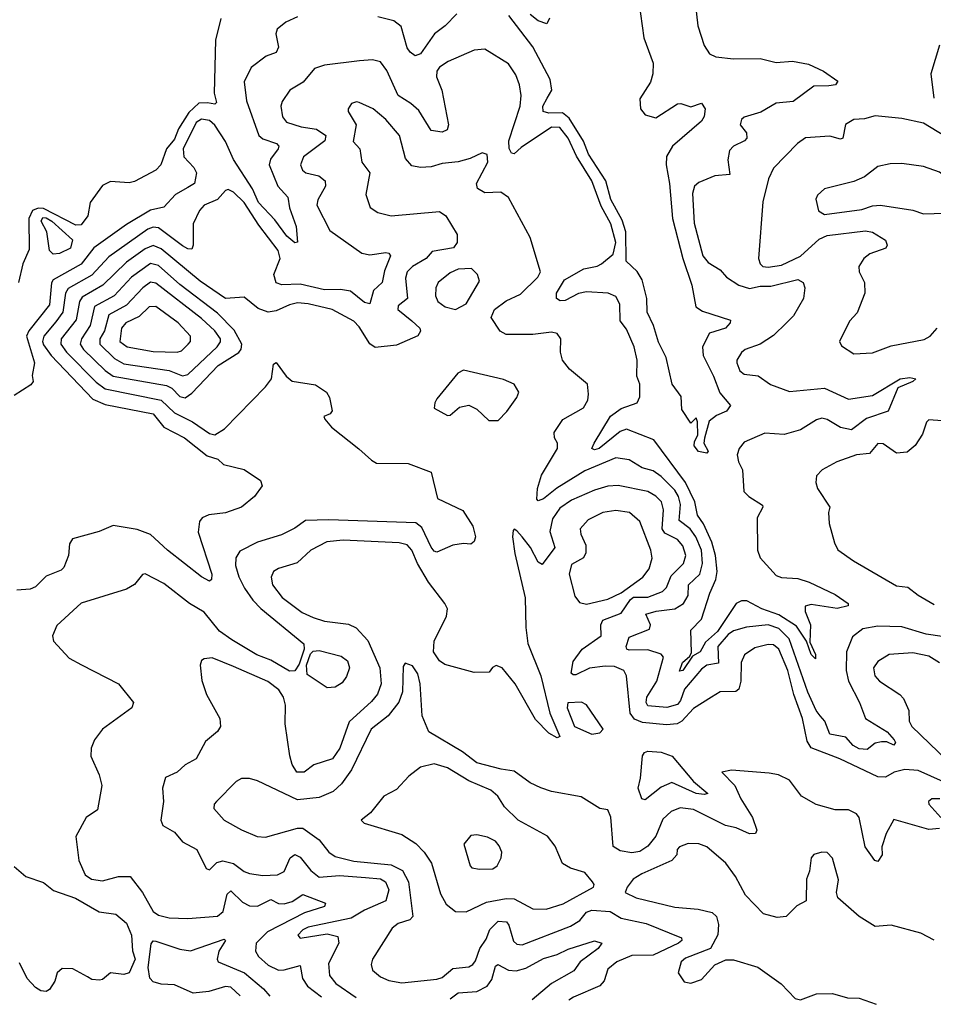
# Model space of a CAD drawing. Extents: x 1552294 to 1694791, y 811929 to 917222.
# Tile 127 of 256: x 1620356 to 1623772, y 820067 to 823748. Entities that reach past the tile are written whole.
import ezdxf

# ---------------------------------------------------------------- set-up
doc = ezdxf.new("R2010")
doc.units = 0

msp = doc.modelspace()

# ---------------------------------------------------------------- linework, layer by layer
at = {"layer": '0CON10XD'}
for points in [[(1622870.8, 823910.8), (1622892.2, 823725), (1622915, 823651.4), (1622935, 823620), (1622958.6, 823608.6), (1623025, 823601.1), (1623125, 823603.2), (1623185, 823587.6), (1623245, 823592.5), (1623305, 823582.3), (1623361.2, 823555), (1623415, 823518), (1623406.2, 823505), (1623381.1, 823501.1), (1623325, 823498.9), (1623247.6, 823442.4), (1623184.2, 823435.8), (1623127.4, 823402.6), (1623065, 823384.2), (1623054.4, 823375), (1623050, 823355), (1623074.2, 823325), (1623074.3, 823305), (1623065.7, 823295), (1623025, 823274.8), (1623010.5, 823259.5), (1623004.4, 823224.4), (1623010.7, 823169.3), (1622955, 823164.3), (1622895, 823139.2), (1622879.4, 823125), (1622871.3, 823098.7), (1622877.3, 822987.3), (1622910.3, 822865), (1622930.3, 822840.3), (1622975, 822813.3), (1622998.2, 822785), (1623045, 822755.3), (1623085, 822742.5), (1623125, 822752), (1623165, 822752.3), (1623265, 822776.2), (1623285.3, 822765.3), (1623291.8, 822745), (1623286.2, 822705), (1623249.8, 822640.2), (1623223.3, 822615)], [(1622671.1, 823815), (1622690.2, 823680.2), (1622724.3, 823585), (1622723.3, 823545), (1622714.3, 823515), (1622675, 823452.5), (1622677.1, 823415), (1622695, 823392.5), (1622735, 823380.6), (1622815, 823433.5), (1622827.5, 823435), (1622865, 823422), (1622905, 823436), (1622919.2, 823415), (1622915, 823386.7), (1622905, 823368.6), (1622797.4, 823275), (1622774, 823236), (1622772.6, 823205), (1622786, 823135), (1622797.2, 823005), (1622835.8, 822855), (1622869.2, 822755), (1622884.4, 822675), (1622908.5, 822658.5), (1623013.8, 822625), (1623012.5, 822615), (1622994.5, 822595), (1622935, 822575.5), (1622909.6, 822525), (1622912, 822492), (1622950.7, 822415), (1622973.3, 822353.3), (1623013.8, 822305), (1622998.8, 822285), (1622961.7, 822268.3), (1622933.6, 822246.4), (1622916.2, 822183.8), (1622914.4, 822165), (1622930.6, 822135), (1622925, 822127.5), (1622893.9, 822133.9), (1622878.1, 822155), (1622878.6, 822171.4), (1622891.1, 822195), (1622890, 822245), (1622885, 822260), (1622865, 822240), (1622831.2, 822291.2), (1622829.6, 822339.6), (1622796.2, 822385), (1622773.6, 822485), (1622745, 822542.2), (1622725.6, 822605), (1622702.3, 822655), (1622700.6, 822705), (1622683.9, 822775), (1622665, 822807), (1622624.2, 822845), (1622622.7, 822955), (1622608.1, 822998.1), (1622565.9, 823075.8), (1622548.1, 823145), (1622483.1, 823245), (1622463.9, 823293.9), (1622409.9, 823379.9), (1622385, 823399.2), (1622335, 823398.8), (1622313.1, 823405), (1622312, 823425), (1622328, 823455), (1622345.2, 823485), (1622340, 823525), (1622275, 823646.6), (1622185, 823764.2)], [(1621395, 823758.5), (1621350.9, 823739.2), (1621318, 823712), (1621313.5, 823695), (1621323.2, 823645), (1621315, 823625.6), (1621277.9, 823612.1), (1621220.9, 823569.1), (1621194.7, 823515.3), (1621204, 823445), (1621249.7, 823315), (1621265, 823303), (1621315.6, 823285), (1621324.4, 823275), (1621322.7, 823265), (1621293, 823227), (1621289.1, 823205), (1621321.2, 823125), (1621357.8, 823085), (1621364.1, 823045), (1621389.5, 822975), (1621394.1, 822915.9), (1621385, 822913.8), (1621355, 822939.2), (1621310, 823000), (1621248.4, 823065), (1621225.7, 823115.7), (1621154.7, 823225), (1621125, 823292.1), (1621085, 823353.6), (1621065, 823371.3), (1621035, 823376.2), (1621015, 823363.8), (1620967.6, 823265), (1620969.8, 823235), (1621007.2, 823195), (1621017.4, 823175), (1621008.8, 823135), (1620985, 823121), (1620937.8, 823095), (1620895, 823047.5), (1620845, 823035.9), (1620755, 822981.9), (1620633.4, 822895), (1620585, 822834.4), (1620480.8, 822775), (1620475, 822764), (1620467.6, 822682.4), (1620390.3, 822585), (1620381.4, 822565), (1620411.4, 822465), (1620401.7, 822418.3), (1620406, 822395), (1620397.5, 822382.5), (1620335, 822343.5)], [(1621990.5, 823769.5), (1621947.3, 823725), (1621907.2, 823695), (1621855, 823620.4), (1621835, 823613.1), (1621816, 823626), (1621805, 823642.5), (1621782.1, 823722.1), (1621755, 823743.5), (1621695, 823759.1)], [(1622336.4, 823753.6), (1622327, 823733), (1622295, 823743.8), (1622265, 823766.9)], [(1621107.9, 823752.1), (1621088.3, 823671.7), (1621083.3, 823473.3), (1621091.2, 823438.8), (1621085, 823432), (1621057.7, 823437.7), (1621025, 823436.5), (1620988.7, 823401.3), (1620950, 823340), (1620935, 823301.9), (1620905.2, 823265), (1620883.3, 823205), (1620865, 823185.6), (1620785, 823142.5), (1620765, 823138.5), (1620695, 823142.5), (1620665, 823127.7), (1620619.4, 823065), (1620610, 823015), (1620585, 822981.4), (1620565, 822980), (1620445, 823041.8), (1620425, 823043.8), (1620403.9, 823035), (1620390, 823005), (1620390.6, 822889.4), (1620367.1, 822835), (1620351.4, 822765)], [(1623795, 823653.3), (1623763.3, 823545), (1623774.1, 823454.1)], [(1623223.3, 822615), (1623175, 822567.5), (1623125, 822535.5), (1623068.8, 822515), (1623055, 822504.2), (1623036.9, 822475), (1623036.9, 822465), (1623048.6, 822435), (1623065, 822422.9), (1623116.7, 822416.7), (1623163.9, 822383.9), (1623235, 822358.4), (1623365, 822370.9), (1623455, 822329.7), (1623545, 822342.4), (1623648, 822405), (1623685, 822410), (1623706.7, 822405), (1623695.8, 822395), (1623638.9, 822371.1), (1623603.1, 822285), (1623522.6, 822257.4), (1623466.2, 822215), (1623425, 822223.4), (1623375, 822253.4), (1623355, 822257.7), (1623335, 822252.4), (1623275, 822215.2), (1623215, 822197.4), (1623142.4, 822202.4), (1623065, 822168.6), (1623045.7, 822145), (1623038.3, 822121.7), (1623043.5, 822095), (1623058.5, 822065), (1623064.1, 821984.1), (1623082.9, 821965), (1623133.2, 821933.2), (1623134.6, 821925), (1623113.4, 821885), (1623114.7, 821765), (1623125, 821735.8), (1623185, 821670.6), (1623205, 821663.1), (1623265, 821658.3), (1623308.2, 821645), (1623405, 821599.2), (1623453.8, 821565), (1623453.6, 821556.4), (1623413.1, 821546.9), (1623315, 821562), (1623292.9, 821555), (1623292.4, 821535), (1623313.1, 821485), (1623310.6, 821420.6), (1623332.2, 821375), (1623331.7, 821358.3), (1623315, 821374), (1623298, 821425), (1623261, 821481), (1623195, 821522.7), (1623130.9, 821545), (1623074.6, 821575.4), (1623055, 821575.8), (1623035, 821564.8), (1622965, 821460.1), (1622919.7, 821420.3), (1622899.8, 821385), (1622871.1, 821368.9), (1622835.4, 821315), (1622822.5, 821312.5), (1622834.2, 821345), (1622861.9, 821368.1), (1622867.3, 821382.7), (1622866, 821465), (1622905, 821506.7), (1622935.9, 821604.1), (1622959.5, 821655), (1622963.7, 821685), (1622957.8, 821745), (1622943.7, 821795), (1622913.1, 821863.1), (1622890.2, 821895), (1622880.1, 821945), (1622845, 822017.2), (1622727.4, 822177.4), (1622625, 822216.5), (1622601.5, 822208.5), (1622522.5, 822145), (1622505, 822139.6), (1622495.6, 822145), (1622504.5, 822164.5), (1622565, 822265.3), (1622605, 822294.7), (1622665, 822315.6), (1622675, 822337.5), (1622675.3, 822385), (1622663.8, 822415), (1622664.6, 822475), (1622653.8, 822525), (1622625, 822590.8), (1622601.6, 822621.6), (1622600, 822685), (1622585, 822712.9), (1622556.1, 822726.1), (1622475, 822730.8), (1622445, 822724.1), (1622395, 822697.8), (1622377.3, 822697.3), (1622362.5, 822705), (1622363.1, 822725), (1622393.3, 822775), (1622465, 822817.1), (1622515, 822826.1), (1622531.9, 822835), (1622575, 822871.9), (1622585.3, 822915), (1622566, 822985), (1622530.7, 823050.7), (1622495.8, 823145), (1622437.4, 823237.4), (1622406.5, 823305), (1622375.9, 823345), (1622345, 823345.8), (1622230.4, 823269.6), (1622205, 823246.5), (1622195, 823249.4), (1622186.3, 823266.3), (1622184.8, 823295), (1622227.7, 823425), (1622231.4, 823465), (1622224.7, 823504.7), (1622211.5, 823541.5), (1622183.5, 823583.5), (1622095, 823638.2), (1622055, 823634.7), (1621957.8, 823592.2), (1621925, 823570), (1621915, 823555.8), (1621914.8, 823535), (1621934, 823485), (1621958.8, 823355), (1621953.8, 823336.2), (1621935, 823327.9), (1621893.8, 823333.8), (1621848.1, 823408.2), (1621818.7, 823435), (1621771.2, 823465), (1621728.1, 823558.1), (1621705, 823590), (1621675, 823597.8), (1621625.8, 823594.2), (1621495, 823578.5), (1621458, 823565), (1621415.8, 823515), (1621365.9, 823484.1), (1621337.6, 823442.4), (1621332.7, 823425), (1621338.2, 823385), (1621353.1, 823365), (1621407.9, 823347.9), (1621465, 823338.7), (1621500, 823315), (1621496.6, 823295), (1621417.5, 823235), (1621405.4, 823205), (1621413.6, 823185), (1621426, 823176), (1621474.8, 823164.8), (1621497.8, 823145), (1621498.9, 823125), (1621471, 823075), (1621466.8, 823055), (1621515, 822960.4), (1621635, 822874.6), (1621665, 822868.9), (1621725, 822877.8), (1621736.7, 822875), (1621742.5, 822865), (1621720.5, 822809.5), (1621711.2, 822765), (1621678.2, 822735), (1621665, 822685.8), (1621645, 822690.4), (1621593.3, 822733.3), (1621555, 822739.5), (1621495, 822737.6), (1621405, 822759.8), (1621336.5, 822756.5), (1621314.2, 822764.2), (1621306.5, 822795), (1621329.7, 822855), (1621322.5, 822885), (1621249.5, 822979.5), (1621195, 823064.7), (1621155, 823103.5), (1621135, 823113.1), (1621125, 823110), (1621094.8, 823075.2), (1621045.5, 823054.5), (1621028.3, 823035), (1621004.7, 822985), (1621004.6, 822905.4), (1620999.4, 822890.6), (1620985, 822890.7), (1620965, 822902), (1620875, 822969.5), (1620855, 822972.3), (1620835, 822964.5), (1620688.9, 822861.1), (1620625, 822792.7), (1620536.9, 822743.1), (1620526.7, 822725), (1620516.7, 822655), (1620491.3, 822618.7), (1620445.9, 822565), (1620441.2, 822545), (1620445, 822532.2), (1620473, 822493), (1620629.7, 822329.7), (1620675, 822308.7), (1620854.6, 822275), (1620895.1, 822225.1), (1620972.1, 822185), (1621056.8, 822116.8), (1621096.7, 822105), (1621117.5, 822085), (1621195, 822066.2), (1621256.7, 822025), (1621262.5, 822005), (1621233.3, 821965), (1621185, 821925.8), (1621125.4, 821904.6), (1621063.3, 821896.7), (1621037.5, 821885), (1621027.7, 821872.3), (1621022.6, 821832.6), (1621074.4, 821675), (1621073.3, 821655), (1621065, 821648.8), (1621035.4, 821665.4), (1620907.8, 821765), (1620845, 821823.2), (1620795, 821841.5), (1620705, 821857.5), (1620652.5, 821835), (1620553.3, 821806.7), (1620541.7, 821788.3), (1620537.9, 821745), (1620520.6, 821699.4), (1620510.5, 821689.5), (1620455, 821667.5), (1620415, 821627.5), (1620395, 821619.2), (1620345, 821615.7)], [(1623805, 821441.9), (1623745, 821450.6), (1623655, 821477.8), (1623565, 821481), (1623509, 821471), (1623469.4, 821440.6), (1623448.1, 821385), (1623445.7, 821315), (1623454.8, 821274.8), (1623495.7, 821195.7), (1623518.5, 821135), (1623599.2, 821085), (1623626, 821055), (1623630.9, 821045), (1623625, 821035.7), (1623598.1, 821048.1), (1623578.3, 821048.3), (1623555, 821043.1), (1623525, 821019.2), (1623495, 821022), (1623473.1, 821035), (1623444.5, 821065.5), (1623385, 821077.3), (1623366.6, 821125), (1623349.5, 821145), (1623334.1, 821165), (1623303.5, 821233.5), (1623233.3, 821433.3), (1623195, 821472.4), (1623155, 821485.9), (1623073.5, 821476.5), (1623025, 821462.9), (1623005, 821450), (1622966.7, 821405), (1622968.4, 821341.6), (1622925, 821334.8), (1622905, 821320.4), (1622842.1, 821245), (1622826.8, 821203.2), (1622815, 821187.9), (1622776.3, 821176.3), (1622705, 821182.5), (1622698.4, 821195), (1622701.3, 821215), (1622738.2, 821275), (1622763.6, 821365), (1622755, 821376), (1622705, 821391.6), (1622635, 821390.5), (1622625.6, 821395), (1622623.2, 821405), (1622635, 821438.8), (1622710.9, 821469.2), (1622714.1, 821485), (1622697.5, 821525), (1622736.3, 821536.3), (1622805.1, 821544.9), (1622837.9, 821565), (1622855.2, 821595), (1622856.5, 821635), (1622898.7, 821675), (1622909.2, 821715), (1622905.6, 821765), (1622884.6, 821815), (1622863, 821845), (1622821.7, 821875), (1622827.3, 821935), (1622819.7, 821965), (1622805, 821989), (1622755, 822039.8), (1622725, 822061.6), (1622683, 822073), (1622635, 822102.7), (1622585, 822110.3), (1622468.6, 822061.4), (1622364.1, 821995.9), (1622315, 821956.2), (1622295, 821949.2), (1622290, 821955), (1622292.6, 821995), (1622307.5, 822045), (1622366.6, 822145), (1622366.8, 822165), (1622355.5, 822185), (1622353.8, 822205), (1622386.2, 822253.8), (1622463.6, 822296.4), (1622480, 822325), (1622482.2, 822347.8), (1622479.2, 822385), (1622412, 822442), (1622385.6, 822475), (1622378.5, 822505), (1622379.2, 822555), (1622365.6, 822575), (1622345, 822579.4), (1622275, 822570.5), (1622175, 822571.1), (1622152.9, 822582.9), (1622118.8, 822635), (1622130.9, 822665), (1622175, 822696.8), (1622228.2, 822721.8), (1622293.1, 822785), (1622303.3, 822805), (1622264.2, 822934.2), (1622183, 823083), (1622155, 823103.6), (1622095, 823100.9), (1622067.3, 823117.3), (1622064.5, 823135), (1622106.4, 823215), (1622104.1, 823244.1), (1622085, 823250.8), (1622040.8, 823229.2), (1621995, 823216.8), (1621935, 823210.4), (1621895, 823197.5), (1621855, 823195.4), (1621821.7, 823201.7), (1621798.9, 823228.9), (1621775.4, 823315), (1621725, 823374.5), (1621677.5, 823415), (1621625, 823438.6), (1621615, 823441.4), (1621596.7, 823435), (1621584.2, 823415), (1621584.4, 823405), (1621614.1, 823355), (1621602.6, 823292.6), (1621627.5, 823265), (1621635.6, 823215), (1621664.7, 823175), (1621650, 823095), (1621666.1, 823046.1), (1621695, 823027.3), (1621745, 823014.6), (1621925, 823031.5), (1621948.8, 823015), (1621991.2, 822945), (1621991.7, 822915), (1621977.9, 822895), (1621898.7, 822881.3), (1621875.8, 822855), (1621824.7, 822825), (1621804.1, 822805), (1621798, 822782), (1621806.4, 822705), (1621771.6, 822678.4), (1621769.3, 822665), (1621822.5, 822622.5), (1621852.1, 822595), (1621855, 822583.3), (1621844.2, 822565.8), (1621765, 822531.6), (1621685, 822522.1), (1621665, 822536.3), (1621625, 822599.6), (1621605, 822620.8), (1621524.5, 822664.5), (1621435, 822686.1), (1621395, 822689.3), (1621365, 822682.5), (1621315, 822659.3), (1621284.7, 822654.7), (1621248, 822668), (1621195, 822710), (1621125, 822705.4), (1621030.5, 822770.5), (1620885, 822891), (1620855, 822904.2), (1620825, 822891.5), (1620755, 822842), (1620667.1, 822755), (1620589.3, 822710.7), (1620579.2, 822695), (1620566.3, 822626.3), (1620511, 822555), (1620509.3, 822535), (1620530.9, 822505), (1620642.2, 822392.2), (1620675, 822367.6), (1620885, 822325.5), (1620935, 822277.7), (1621001.9, 822245), (1621065, 822200.3), (1621085, 822195.5), (1621121.2, 822218.8), (1621275.3, 822375), (1621296.9, 822405), (1621305, 822460), (1621315, 822466.7), (1621352.2, 822415), (1621375, 822396.7), (1621462.4, 822382.4), (1621502.5, 822355), (1621514.3, 822335), (1621524, 822286), (1621516.7, 822275), (1621493.3, 822265), (1621496.2, 822255), (1621522, 822225), (1621623.7, 822143.7), (1621670.9, 822100.9), (1621690.5, 822090.5), (1621808.5, 822088.5), (1621895, 822056.7), (1621917.5, 821957.5), (1622012.7, 821912.7), (1622050.8, 821855), (1622060, 821815), (1622055, 821797.5), (1622043, 821787), (1622015, 821790), (1621975, 821783.3), (1621915, 821757.5), (1621905, 821761.2), (1621895, 821776), (1621859.1, 821849.1), (1621836.7, 821866.7), (1621511.8, 821878.2), (1621425, 821875.3), (1621385, 821846.7), (1621335, 821821.5), (1621244.8, 821795.2), (1621178.9, 821761.1), (1621163.7, 821736.3), (1621162.9, 821707.1), (1621174.8, 821665), (1621196.8, 821623.2), (1621227.7, 821577.7), (1621257.2, 821547.2), (1621418.6, 821415), (1621419.5, 821395), (1621401.2, 821338.8), (1621385, 821313.6), (1621365, 821312.4), (1621295, 821353.6), (1621242.8, 821372.8), (1621149.1, 821429.1), (1621102.3, 821462.3), (1621045, 821533.4), (1620991.2, 821565), (1620895, 821640.4), (1620825, 821675.8), (1620815, 821674.2), (1620785, 821636.4), (1620755, 821619.4), (1620585, 821566.4), (1620495, 821482.7), (1620477.8, 821445), (1620481.8, 821425), (1620541.2, 821361.2), (1620586.6, 821336.6), (1620725.2, 821265.2), (1620781.8, 821195), (1620775.2, 821174.7), (1620665.6, 821095), (1620635.8, 821055), (1620622.5, 821025), (1620621.4, 820995), (1620653.1, 820925), (1620663.1, 820885), (1620646.1, 820793.9), (1620604.4, 820765.6), (1620565.6, 820694.4), (1620576.9, 820605), (1620601.1, 820551.1), (1620624, 820535), (1620665, 820528.2), (1620725, 820544.6), (1620768.8, 820545), (1620815, 820484.2), (1620855, 820413.2), (1620875, 820400), (1620915, 820390.5), (1620985, 820387.5), (1621095, 820395.9), (1621116.3, 820413.7), (1621131.9, 820478.1), (1621145, 820491.1), (1621188.8, 820448.8), (1621215, 820435.2), (1621245, 820433.7), (1621295, 820458.6), (1621323.6, 820443.6), (1621345, 820442.3), (1621375, 820451.6), (1621415, 820477.6), (1621499.4, 820445), (1621495, 820432.8), (1621421, 820409), (1621282.3, 820337.7), (1621239.6, 820295), (1621237.4, 820265), (1621249.1, 820245), (1621285, 820212.8), (1621324, 820195), (1621345, 820195.2), (1621405, 820211.8), (1621413.2, 820163.2), (1621431.8, 820135), (1621484.4, 820094.1)], [(1623815, 823312.5), (1623735, 823361.1), (1623655, 823378.7), (1623555, 823389.1), (1623515, 823376.8), (1623475, 823375.4), (1623444.2, 823355.8), (1623433.8, 823305), (1623425, 823301.8), (1623385, 823312.8), (1623293.8, 823306.2), (1623264.6, 823285.4), (1623175, 823192.9), (1623156.4, 823153.6), (1623135, 823067.5), (1623119, 822855), (1623124.2, 822835), (1623135, 822824.7), (1623155, 822822.3), (1623205, 822830.5), (1623275, 822863.4), (1623345, 822927.6), (1623375, 822941.1), (1623519.1, 822959.2), (1623545, 822953.3), (1623593.4, 822923.4), (1623600, 822905), (1623595, 822894), (1623535, 822872.2), (1623512.3, 822855), (1623493.1, 822825), (1623494.3, 822805), (1623514.3, 822765), (1623515.6, 822725), (1623488, 822652), (1623458.7, 822621.3), (1623421.4, 822545), (1623428.3, 822528.3), (1623475, 822498.6), (1623545, 822502.2), (1623615, 822529.2), (1623737.6, 822552.4), (1623760, 822565), (1623786.7, 822595)], [(1623365, 823019.2), (1623505, 823038.6), (1623545, 823052.4), (1623575, 823054.7), (1623695, 823035.6), (1623735, 823022.1), (1623815, 823024.5), (1623847.9, 823032.1), (1623876.4, 823053.6), (1623883.3, 823075), (1623876.7, 823095), (1623825, 823154.5), (1623795, 823177.7), (1623735, 823199.1), (1623655, 823210), (1623610.8, 823209.2), (1623565, 823199.1), (1623515, 823160.6), (1623475, 823143.5), (1623364.7, 823115.3), (1623338.6, 823091.4), (1623332.4, 823077.6), (1623343.3, 823033.3), (1623365, 823019.2)], [(1620481.4, 822871.4), (1620467.1, 822885), (1620457.5, 822955), (1620435.8, 822995), (1620441.7, 823008.3), (1620455, 823007.8), (1620475.3, 822995.3), (1620552.7, 822925), (1620545.8, 822894.2), (1620505, 822874.1), (1620481.4, 822871.4)], [(1620975, 822333.9), (1620998.8, 822351.2), (1621098.1, 822455), (1621175.7, 822504.3), (1621184.1, 822515.9), (1621186.4, 822535), (1621157.3, 822587.3), (1621095, 822650.9), (1620955, 822758.1), (1620875, 822829.5), (1620845, 822837), (1620774.3, 822785), (1620708.6, 822715), (1620634.9, 822675.1), (1620619.1, 822605), (1620587, 822555), (1620582.4, 822535), (1620594.8, 822515), (1620675.9, 822435.9), (1620705, 822415.2), (1620905, 822380.3), (1620925, 822369.8), (1620955, 822338.9), (1620975, 822333.9)], [(1621985, 822664.2), (1622025, 822686.2), (1622075, 822770), (1622067.5, 822795), (1622045, 822818), (1621995, 822815.4), (1621965, 822801.4), (1621920, 822765), (1621912, 822745), (1621910.8, 822715), (1621918.8, 822695), (1621946.7, 822675), (1621985, 822664.2)], [(1620965, 822416.3), (1620985, 822421.5), (1621093.9, 822525), (1621106.1, 822543.9), (1621106, 822555), (1621085.2, 822585), (1621035, 822630.8), (1620865, 822762.5), (1620845, 822766.3), (1620816.4, 822745), (1620755, 822681), (1620689.5, 822645), (1620672.7, 822585), (1620655.2, 822555), (1620654.8, 822535), (1620710.7, 822480.7), (1620745, 822460.8), (1620915, 822436.3), (1620965, 822416.3)], [(1620945, 822504.4), (1620960.5, 822509.5), (1620986, 822535), (1620994, 822545), (1620994.2, 822565), (1620948.8, 822615), (1620865, 822675.3), (1620840, 822675), (1620802, 822638), (1620752.5, 822615), (1620736.1, 822595), (1620730, 822545), (1620757.5, 822525), (1620855, 822506.9), (1620945, 822504.4)], [(1622145, 822248.9), (1622177.4, 822282.6), (1622215.3, 822335), (1622222.5, 822355), (1622205.2, 822385.2), (1622165, 822402.3), (1622015, 822437.5), (1621994.1, 822425.9), (1621915, 822330.8), (1621907.8, 822315), (1621906, 822295), (1621955, 822268.8), (1621965, 822270), (1622000.7, 822299.3), (1622035, 822307.3), (1622065, 822292.2), (1622109.6, 822249.6), (1622145, 822248.9)], [(1623805, 822247.8), (1623755, 822252.5), (1623746.4, 822243.6), (1623731.3, 822198.7), (1623704.2, 822155.8), (1623675, 822131.4), (1623635, 822127.3), (1623585, 822162.7), (1623565, 822163.5), (1623534, 822126), (1623485, 822120.9), (1623411.2, 822095), (1623356.2, 822065), (1623335, 822042.5), (1623332.3, 822017.7), (1623338.6, 821995), (1623385.6, 821925.6), (1623380, 821905), (1623382.2, 821865), (1623402.1, 821792.1), (1623415, 821766.2), (1623474, 821725), (1623635, 821631.8), (1623676.9, 821626.9), (1623715, 821596.2), (1623775, 821562)], [(1623857.1, 820877.1), (1623715, 820941.1), (1623666.2, 820945), (1623625.2, 820934.7), (1623593.9, 820916.1), (1623565, 820916.9), (1623422.5, 820985), (1623316, 821026), (1623300.6, 821050.6), (1623282.4, 821135), (1623250.8, 821225), (1623227.7, 821315), (1623195, 821394.1), (1623175, 821410.4), (1623155, 821412.5), (1623105, 821400), (1623066.3, 821373.7), (1623054.2, 821345), (1623051.9, 821275), (1623045, 821244.5), (1623033.1, 821236.9), (1622975, 821234.7), (1622942.1, 821215), (1622875, 821172.7), (1622831.5, 821125), (1622814.8, 821115.2), (1622775, 821111.6), (1622685, 821120.3), (1622655, 821132.6), (1622639, 821155), (1622624.6, 821294.6), (1622614.3, 821315), (1622579.5, 821329.5), (1622545, 821331.2), (1622486, 821324), (1622435, 821299.2), (1622425, 821298.1), (1622418.1, 821305), (1622425, 821348.9), (1622458.6, 821395), (1622530, 821445), (1622529.2, 821485), (1622536.5, 821503.5), (1622605, 821529.3), (1622639.5, 821580.5), (1622651.1, 821588.9), (1622705, 821588.8), (1622759.9, 821610.1), (1622774.8, 821625.2), (1622791.8, 821668.2), (1622837.7, 821715), (1622846.5, 821745), (1622835, 821780.8), (1622815, 821805.2), (1622768.4, 821828.4), (1622758.7, 821845), (1622763.7, 821915), (1622755.7, 821945.7), (1622735, 821966.7), (1622705, 821984.4), (1622593.4, 822006.6), (1622555, 822003.9), (1622505, 821989), (1622418.8, 821951.2), (1622375, 821921.2), (1622347.9, 821882.1), (1622338.1, 821835), (1622356.3, 821775), (1622309.2, 821710.8), (1622295, 821720), (1622265.8, 821775), (1622235, 821814.4), (1622215, 821836.9), (1622205, 821843.8), (1622201.3, 821838.7), (1622198.8, 821815), (1622207.7, 821752.3), (1622246.1, 821586.1), (1622247.9, 821475), (1622256.2, 821416.2), (1622305, 821294.4), (1622337.6, 821155), (1622375, 821067.5), (1622365, 821062.5), (1622335, 821080.6), (1622285, 821131.4), (1622208.6, 821265), (1622160, 821325), (1622137, 821333), (1622123.6, 821326.4), (1622111.7, 821308.3), (1622055, 821306.7), (1621945, 821336.7), (1621925, 821351.2), (1621903.6, 821385), (1621905.4, 821425), (1621951.9, 821518.1), (1621955.2, 821545), (1621946, 821565), (1621884.7, 821644.7), (1621843.4, 821715), (1621822.5, 821765), (1621804.5, 821784.5), (1621775, 821791.7), (1621565, 821802.2), (1621504.1, 821795.9), (1621445, 821764.1), (1621392.8, 821717.2), (1621323.3, 821696.7), (1621305.3, 821684.7), (1621296.6, 821663.4), (1621300.6, 821635), (1621337.6, 821587.6), (1621412.1, 821532.1), (1621452.8, 821512.8), (1621495, 821499.3), (1621585, 821487.7), (1621613.7, 821473.7), (1621657.2, 821427.2), (1621702.8, 821325), (1621707.2, 821265), (1621694, 821226), (1621671.4, 821198.6), (1621587.4, 821122.6), (1621552.9, 821025), (1621525, 820984), (1621455, 820961.9), (1621420, 820935), (1621392.5, 820935), (1621375, 820962.9), (1621366.1, 820996.1), (1621348.9, 821115), (1621349.3, 821185), (1621341.6, 821215), (1621325, 821242.3), (1621284, 821274), (1621155, 821329.6), (1621075, 821362), (1621045, 821358.8), (1621035, 821352.5), (1621030, 821335), (1621037.4, 821277.4), (1621054.6, 821224.6), (1621104.4, 821135), (1621106.7, 821105), (1621095, 821087.1), (1621050.2, 821049.8), (1621015.6, 820985), (1620975, 820962.2), (1620945, 820934.5), (1620901.1, 820915), (1620889.1, 820875), (1620893.6, 820825), (1620883.8, 820755), (1620891.1, 820735), (1620935, 820710.5), (1620965, 820674.5), (1621018.6, 820645), (1621053.3, 820575), (1621065, 820570), (1621092.7, 820597.2), (1621115, 820602.9), (1621155, 820592.7), (1621195, 820562.7), (1621215, 820555.3), (1621265, 820548), (1621319.3, 820550.7), (1621345, 820563.8), (1621366.7, 820615), (1621385, 820626.4), (1621405, 820616.3), (1621445, 820566.5), (1621475, 820541.9), (1621552.1, 820547.9), (1621649, 820541), (1621705, 820535.8), (1621724.1, 820525), (1621736.5, 820495), (1621725, 820454), (1621645, 820419.1), (1621595, 820389.1), (1621434.2, 820355), (1621414.4, 820345), (1621396, 820325), (1621405, 820314.5), (1621505, 820330.4), (1621545, 820320), (1621549.6, 820295), (1621510.9, 820219.2), (1621514.7, 820175), (1621537.5, 820145), (1621614.3, 820092.4)], [(1622475, 821563.3), (1622555, 821582), (1622604.6, 821604.6), (1622686.5, 821663.5), (1622709.1, 821695), (1622720.7, 821735), (1622715.3, 821765), (1622675, 821871.9), (1622635.7, 821905.7), (1622585, 821913.2), (1622536, 821905), (1622481.8, 821878.2), (1622451.8, 821845), (1622453.8, 821825), (1622472.9, 821782.9), (1622472.5, 821755), (1622463.6, 821736.4), (1622419.4, 821710.6), (1622410, 821675), (1622432.2, 821592.2), (1622449.1, 821569.1), (1622475, 821563.3)], [(1621505, 821250.6), (1621430.2, 821300.2), (1621428.8, 821335), (1621443.3, 821376.7), (1621453.4, 821386.6), (1621475, 821389.5), (1621558.3, 821368.3), (1621580.9, 821350.9), (1621588.5, 821325), (1621577.8, 821292.2), (1621561.2, 821268.8), (1621535, 821252.9), (1621505, 821250.6)], [(1623795, 821343.2), (1623755, 821368.7), (1623695, 821380.3), (1623606.7, 821375), (1623565, 821348.9), (1623549.1, 821325), (1623553.6, 821295), (1623571.1, 821275), (1623647.5, 821225), (1623660.6, 821210.6), (1623680.8, 821165), (1623681.8, 821125), (1623691.6, 821105), (1623857, 820947)], [(1623795, 820724.3), (1623755, 820720.3), (1623625, 820757.1), (1623595.6, 820705), (1623580, 820655), (1623581.1, 820625), (1623565, 820600.8), (1623554, 820604), (1623517.1, 820655), (1623494.8, 820764.8), (1623485, 820779.2), (1623455, 820793.3), (1623405, 820793.8), (1623333.7, 820813.7), (1623278.9, 820845), (1623234.3, 820905), (1623192.9, 820925), (1623158.8, 820931.2), (1623017.5, 820942.5), (1622980.8, 820935), (1623029.6, 820885), (1623052.2, 820835), (1623096.5, 820765), (1623112, 820718), (1623107.5, 820705), (1623085, 820704.6), (1623035, 820726.7), (1622995, 820735.4), (1622875, 820795.7), (1622825, 820801.1), (1622791.9, 820788.1), (1622760.5, 820759.5), (1622734.3, 820695), (1622705, 820657.8), (1622675, 820638.5), (1622645, 820633.4), (1622601.1, 820641.1), (1622575, 820657.3), (1622566.5, 820766.5), (1622555, 820794), (1622525, 820799.2), (1622455, 820842), (1622345, 820862.4), (1622305, 820876), (1622265, 820894.4), (1622205, 820937.9), (1622155.6, 820945.6), (1622065, 820969.4), (1622011, 821011), (1621885.8, 821085.8), (1621860.4, 821145), (1621852.7, 821265), (1621845, 821302.5), (1621825, 821331.9), (1621797.5, 821342.5), (1621790, 821330), (1621786.7, 821235), (1621773.7, 821196.3), (1621734.2, 821145.8), (1621669.7, 821095), (1621596.5, 820943.5), (1621558.9, 820891.1), (1621527.7, 820862.3), (1621475, 820840), (1621395, 820831.8), (1621245, 820902.7), (1621215, 820911.5), (1621185, 820911.5), (1621165, 820900), (1621092.2, 820825), (1621083.3, 820815), (1621081.4, 820798.6), (1621120.8, 820755), (1621185, 820718.5), (1621244, 820694), (1621275, 820692.1), (1621395, 820725.3), (1621415, 820725.3), (1621475, 820682.2), (1621512.2, 820635), (1621535, 820619), (1621605, 820602.4), (1621745, 820588.4), (1621786.7, 820566.7), (1621809.4, 820525), (1621826.2, 820395), (1621815, 820382.9), (1621771.2, 820368.8), (1621748.3, 820351.7), (1621674.4, 820235), (1621669.4, 820215), (1621674.4, 820195), (1621705, 820169.1), (1621736, 820156), (1621785, 820146.7), (1621915, 820160.7), (1621935, 820166.8), (1621975, 820200.2), (1622035, 820207.2), (1622050.5, 820215), (1622060.6, 820229.4), (1622076, 820275), (1622100.2, 820309.7), (1622113.8, 820346.2), (1622145, 820378), (1622175.7, 820375), (1622185, 820362.7), (1622202.7, 820302.8), (1622215, 820292.1), (1622235, 820289.3), (1622415, 820359.1), (1622449.9, 820380.1), (1622475, 820410.9), (1622495, 820418.8), (1622563.6, 820413.6), (1622605, 820389.1), (1622698.8, 820368.8), (1622831.1, 820315), (1622832.1, 820305), (1622819.1, 820295), (1622725, 820250.5), (1622645, 820249.4), (1622588.2, 820225), (1622555, 820198.1), (1622541.2, 820155), (1622524.8, 820135.3), (1622426.6, 820093.4), (1622409.2, 820081.9)], [(1622495, 821077.2), (1622525, 821081.8), (1622537.5, 821095), (1622475, 821186), (1622456.4, 821196.4), (1622405.5, 821194.5), (1622403.3, 821175), (1622431, 821105), (1622495, 821077.2)], [(1622695, 820831.5), (1622681.9, 820835), (1622668.4, 820875), (1622677.5, 820912.5), (1622684.3, 820995.7), (1622691.8, 821008.2), (1622705, 821013.3), (1622755, 821009.8), (1622795.5, 820995), (1622875, 820899.7), (1622929.5, 820855), (1622915, 820850.7), (1622885, 820854.9), (1622795, 820896), (1622755, 820878.7), (1622695, 820831.5)], [(1622025, 820412.5), (1622101.4, 820448.6), (1622175, 820462.8), (1622205, 820460.5), (1622275, 820423.9), (1622325, 820422.2), (1622387.6, 820442.4), (1622501.2, 820505), (1622503.8, 820515), (1622498, 820525), (1622469.3, 820559.3), (1622415, 820575.6), (1622385, 820592.9), (1622358.3, 820658.3), (1622330, 820695), (1622219.2, 820755), (1622168.4, 820805), (1622144.2, 820845), (1622117.4, 820867.4), (1622035, 820902.8), (1621955, 820951.4), (1621905, 820965.3), (1621855, 820953.1), (1621810.6, 820919.4), (1621765, 820870), (1621717.5, 820845), (1621667.7, 820782.3), (1621632.5, 820755), (1621644.2, 820744.2), (1621785, 820701.3), (1621837.6, 820667.6), (1621868.7, 820635), (1621895.2, 820595), (1621929.8, 820479.8), (1621950.8, 820440.8), (1621985, 820414), (1622025, 820412.5)], [(1623796, 820835), (1623766.7, 820835), (1623754.4, 820825), (1623755.6, 820815), (1623800.9, 820765)], [(1622075, 820572.5), (1622125, 820572.9), (1622141.2, 820585), (1622156.2, 820615), (1622158.8, 820635), (1622148.8, 820658.8), (1622135, 820676.2), (1622105, 820691.2), (1622065, 820700), (1622042.7, 820697.3), (1622016.7, 820665), (1622040, 820585), (1622046.7, 820576.7), (1622075, 820572.5)], [(1623775, 820306.9), (1623725, 820332.5), (1623615, 820362.8), (1623555, 820357.1), (1623495, 820395.4), (1623415.6, 820465), (1623410, 820485), (1623417.5, 820532.5), (1623395, 820613.3), (1623375, 820634), (1623355, 820635.8), (1623325, 820627.1), (1623315.7, 820615), (1623308.9, 820565), (1623297.5, 820535), (1623296.3, 820453.7), (1623262, 820435), (1623222.5, 820395), (1623188.3, 820391.7), (1623136.7, 820405), (1623069.4, 820475), (1623032.2, 820545), (1622996.5, 820595), (1622925.7, 820655), (1622895, 820666.8), (1622855, 820668.5), (1622822.5, 820655), (1622814.2, 820645), (1622813.3, 820625), (1622795, 820604), (1622682.5, 820555), (1622650, 820535), (1622627.5, 820505), (1622620, 820485), (1622661.2, 820465), (1622805, 820429.7), (1622892.7, 820422.7), (1622945, 820410), (1622962, 820395), (1622968.8, 820365), (1622965.9, 820325.9), (1622938.8, 820275), (1622845, 820238.8), (1622829.3, 820225), (1622818.1, 820185), (1622840.3, 820150.3), (1622865, 820145.8), (1622905, 820160), (1622955.3, 820214.7), (1622996.7, 820233.3), (1623025, 820232.7), (1623115.6, 820205.6), (1623203.1, 820143.1), (1623255, 820088.8), (1623275.9, 820084.1), (1623335, 820106), (1623395, 820106.7), (1623450.7, 820090.7), (1623495, 820090), (1623558.9, 820066.8)], [(1620335, 820582), (1620378.6, 820545), (1620445, 820521.7), (1620482.4, 820492.4), (1620563.8, 820463.8), (1620652.8, 820412.8), (1620715, 820403.8), (1620755, 820370.7), (1620773.9, 820325), (1620776.9, 820266.9), (1620787.5, 820235), (1620765.5, 820185), (1620745, 820178.5), (1620695.3, 820184.7), (1620665, 820159.4), (1620653.5, 820156.5), (1620625, 820159.1), (1620609.2, 820169.2), (1620555, 820199.2), (1620515, 820201.1), (1620495.7, 820185), (1620486.6, 820153.4), (1620467.6, 820122.4), (1620455, 820114.5), (1620435, 820117.1), (1620415, 820129.2), (1620383.3, 820163.3), (1620355, 820221.9)], [(1621179.7, 820098.1), (1621145, 820131), (1621125, 820132.9), (1621063.5, 820115), (1621005, 820107.8), (1620935, 820139.6), (1620885, 820141.9), (1620855, 820150.8), (1620842.8, 820165), (1620835.6, 820205), (1620846.9, 820293.1), (1620855, 820303.8), (1620865, 820303.4), (1620955, 820273.3), (1620995, 820266.7), (1621120.7, 820310.7), (1621125.7, 820305), (1621100.3, 820265), (1621094.6, 820235), (1621098.1, 820225), (1621196.2, 820185), (1621267.3, 820125), (1621291.7, 820096.6)], [(1621965, 820087.7), (1621995, 820109.2), (1622065, 820114.8), (1622103.3, 820135), (1622120.7, 820159.3), (1622135, 820209.4), (1622144.1, 820215.9), (1622184.2, 820194.2), (1622211.7, 820191.7), (1622248.4, 820201.6), (1622315, 820237.5), (1622365, 820252.8), (1622406.6, 820273.4), (1622505, 820303.6), (1622533.1, 820295), (1622518.4, 820275), (1622452, 820225), (1622427.9, 820192.1), (1622345, 820144.8), (1622272.5, 820083.7)]]:
    msp.add_lwpolyline(points, dxfattribs=at)

doc.saveas('drawing.dxf')
